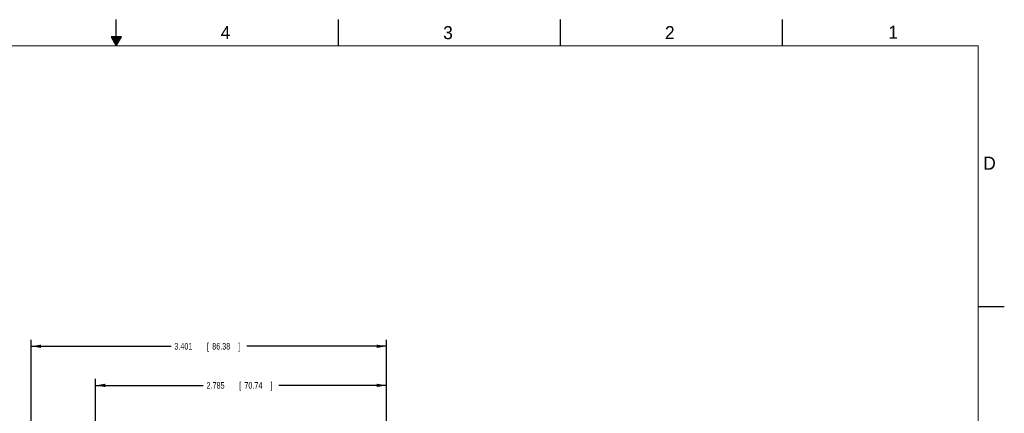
# Model space of a CAD drawing. Header units: inches. Extents: x 0 to 34, y 0 to 22.
# Tile 21 of 21: x 15.2 to 34, y 14.5 to 22. Entities that reach past the tile are written whole.
import ezdxf

# ---------------------------------------------------------------- set-up
doc = ezdxf.new("R2010")
doc.units = ezdxf.units.IN
doc.header["$LTSCALE"] = 1.87
doc.header["$MEASUREMENT"] = 0
doc.layers.get('0').update_dxf_attribs({"linetype": 'CONTINUOUS'})
doc.layers.add('DIMENSIONS', color=7, linetype='CONTINUOUS')
doc.styles.get("Standard").update_dxf_attribs({"font": 'txt', "width": 0.8})
doc.dimstyles.new('DIMSTYLE_1', dxfattribs={"dimtxt": 0.125, "dimasz": 0.1875, "dimexe": 0.18, "dimexo": 0.0625, "dimgap": 0.09, "dimtad": 0, "dimtih": 1, "dimtoh": 1, "dimdec": 3, "dimlfac": 0.5, "dimzin": 4, "dimdsep": 46, "dimtxsty": 'STANDARD', "dimblk": '_FILLED', "dimblk1": '_FILLED', "dimblk2": '_FILLED', "dimcen": 0.09, "dimadec": 0, "dimazin": 0, "dimtp": 0.01, "dimtm": 0.01, "dimtfac": 1, "dimtdec": 3, "dimtofl": 0, "dimtmove": 0, "dimatfit": 3, "dimldrblk": '_FILLED', "dimfxl": 1, "dimtolj": 1, "dimtzin": 4, "dimarcsym": 0})

# ---------------------------------------------------------------- blocks, each defined once
blk = doc.blocks.new('_FILLED')
at = {"color": 0, "linetype": 'BYBLOCK'}
blk.add_solid([(0, 0), (-1, 0.17), (-1, -0.17)], dxfattribs=at)
blk = doc.blocks.new('*D2')
at = {"layer": 'DIMENSIONS', "color": 2, "linetype": 'CONTINUOUS'}
for p, q in [((15.372, 11.584), (15.372, 15.863)), ((22.174, 13.743), (22.174, 15.863)), ((15.372, 15.738), (18.048, 15.738)), ((22.174, 15.738), (19.498, 15.738))]:
    blk.add_line(p, q, dxfattribs=at)
at = {"layer": 'DIMENSIONS', "color": 2, "linetype": 'CONTINUOUS', "xscale": 0.1875, "yscale": 0.1875, "zscale": 0.1875, "rotation": 180}
blk.add_blockref('_FILLED', (15.372, 15.738), dxfattribs=at)
at = {"layer": 'DIMENSIONS', "color": 2, "linetype": 'CONTINUOUS', "xscale": 0.1875, "yscale": 0.1875, "zscale": 0.1875}
blk.add_blockref('_FILLED', (22.174, 15.738), dxfattribs=at)
at = {"layer": 'DIMENSIONS', "color": 2, "linetype": 'CONTINUOUS', "width": 0.8}
for s, p in [('3.401', (18.111, 15.675)), ('[', (18.736, 15.675)), ('86.38', (18.836, 15.675)), (']', (19.336, 15.675))]:
    blk.add_text(s, height=0.125, dxfattribs=at).set_placement(p)
blk = doc.blocks.new('*D6')
at = {"layer": 'DIMENSIONS', "color": 2, "linetype": 'CONTINUOUS'}
for p, q in [((16.604, 14.01), (16.604, 15.113)), ((22.174, 13.743), (22.174, 15.113)), ((16.604, 14.988), (18.664, 14.988)), ((22.174, 14.988), (20.114, 14.988))]:
    blk.add_line(p, q, dxfattribs=at)
at = {"layer": 'DIMENSIONS', "color": 2, "linetype": 'CONTINUOUS', "xscale": 0.1875, "yscale": 0.1875, "zscale": 0.1875, "rotation": 180}
blk.add_blockref('_FILLED', (16.604, 14.988), dxfattribs=at)
at = {"layer": 'DIMENSIONS', "color": 2, "linetype": 'CONTINUOUS', "xscale": 0.1875, "yscale": 0.1875, "zscale": 0.1875}
blk.add_blockref('_FILLED', (22.174, 14.988), dxfattribs=at)
at = {"layer": 'DIMENSIONS', "color": 2, "linetype": 'CONTINUOUS', "width": 0.8}
for s, p in [('2.785', (18.727, 14.925)), ('[', (19.352, 14.925)), ('70.74', (19.452, 14.925)), (']', (19.952, 14.925))]:
    blk.add_text(s, height=0.125, dxfattribs=at).set_placement(p)

msp = doc.modelspace()

# ---------------------------------------------------------------- linework, layer by layer
at = {"color": 2, "linetype": 'CONTINUOUS'}
for p, q in [((17, 21.5), (17, 22)), ((21.25, 22), (21.25, 21.5)), ((25.5, 22), (25.5, 21.5)), ((29.75, 22), (29.75, 21.5)), ((16.902, 21.6697), (17, 21.5)), ((17.098, 21.6697), (16.902, 21.6697)), ((16.9076, 21.66), (17.0924, 21.66)), ((16.9134, 21.65), (17.0866, 21.65)), ((16.9192, 21.64), (17.0808, 21.64)), ((16.925, 21.63), (17.0751, 21.63)), ((16.9307, 21.62), (17.0693, 21.62)), ((16.9365, 21.61), (17.0635, 21.61)), ((16.9423, 21.6), (17.0578, 21.6)), ((16.9481, 21.59), (17.052, 21.59)), ((16.9538, 21.58), (17.0462, 21.58)), ((16.9596, 21.57), (17.0404, 21.57)), ((16.9654, 21.56), (17.0347, 21.56)), ((16.9712, 21.55), (17.0289, 21.55)), ((16.9769, 21.54), (17.0231, 21.54)), ((16.9827, 21.53), (17.0173, 21.53)), ((16.9885, 21.52), (17.0116, 21.52)), ((16.9942, 21.51), (17.0058, 21.51)), ((17, 21.5), (17.098, 21.6697)), ((33.5, 16.5), (34, 16.5))]:
    msp.add_line(p, q, dxfattribs=at)
at = {"color": 7, "linetype": 'CONTINUOUS', "const_width": 0.02}
for points in [[(33.5, 21.5), (0.5, 21.5)], [(33.5, 0.5), (33.5, 21.5)]]:
    msp.add_lwpolyline(points, dxfattribs=at)

# ---------------------------------------------------------------- texts
at = {"color": 2, "linetype": 'CONTINUOUS'}
for s, p in [('4', (18.9977, 21.6277)), ('3', (23.257, 21.6259)), ('2', (27.5025, 21.6262)), ('1', (31.7781, 21.6326)), ('D', (33.5947, 19.1236))]:
    msp.add_text(s, height=0.25, dxfattribs=at).set_placement(p)

# ---------------------------------------------------------------- dimensions: what is measured, and where the dimension line sits
at = {"layer": 'DIMENSIONS', "color": 2, "linetype": 'CONTINUOUS'}
dim = msp.add_linear_dim(base=(22.1742, 15.7377), p1=(15.3723, 11.5838), p2=(22.1742, 13.7427), dimstyle='DIMSTYLE_1', dxfattribs=at)
dim.commit()
dim.dimension.update_dxf_attribs({"geometry": '*D2', "text_midpoint": (18.7732, 15.7377), "dimtype": 160})
dim = msp.add_linear_dim(base=(16.6042, 14.9877), p1=(22.1742, 13.7427), p2=(16.6042, 14.0102), angle=180, dimstyle='DIMSTYLE_1', dxfattribs=at)
dim.commit()
dim.dimension.update_dxf_attribs({"geometry": '*D6', "text_midpoint": (19.3892, 14.9877), "dimtype": 160})

doc.saveas('drawing.dxf')
